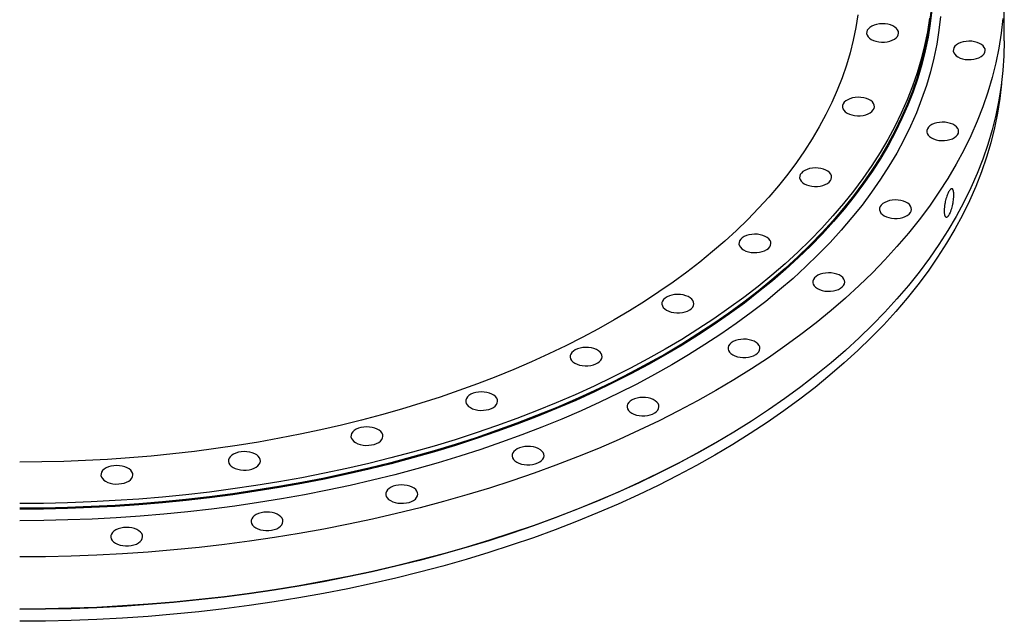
# Model space of a CAD drawing. Header units: millimetres. Extents: x -300 to 6113, y 4915 to 9606.
# Tile 5 of 6: x 3889 to 4566, y 6758 to 7172. Entities that reach past the tile are written whole.
import ezdxf

# ---------------------------------------------------------------- set-up
doc = ezdxf.new("R2010")
doc.units = ezdxf.units.MM
doc.header["$LTSCALE"] = 20

msp = doc.modelspace()

# ---------------------------------------------------------------- linework, layer by layer
at = {"color": 7, "linetype": 'Continuous', "lineweight": 25}
for p, q in [((4566.4, 7157.52), (4566.4, 7193.45)), ((4367.33, 6880.6), (4368.04, 6881.01))]:
    msp.add_line(p, q, dxfattribs=at)
at = {"color": 7, "linetype": 'Continuous', "lineweight": 25, "flags": 128}
for points in [[(4516.04, 7179.38), (4514.96, 7169.91), (4513.46, 7160.46), (4511.53, 7151.03), (4509.17, 7141.64), (4506.38, 7132.28), (4503.17, 7122.98), (4499.55, 7113.72), (4495.5, 7104.52), (4491.04, 7095.39), (4486.16, 7086.32), (4480.88, 7077.33), (4475.19, 7068.43), (4469.09, 7059.61), (4462.6, 7050.89), (4455.72, 7042.28), (4448.45, 7033.76), (4440.79, 7025.36), (4432.76, 7017.08), (4424.36, 7008.93), (4415.58, 7000.9), (4406.45, 6993.01), (4396.96, 6985.26), (4387.12, 6977.65), (4376.95, 6970.2), (4366.43, 6962.9), (4355.59, 6955.77), (4344.43, 6948.8), (4332.96, 6942), (4321.18, 6935.38), (4309.11, 6928.93), (4296.75, 6922.68), (4284.11, 6916.61), (4271.2, 6910.73), (4258.03, 6905.05), (4244.6, 6899.58), (4230.93, 6894.3), (4217.03, 6889.24), (4202.9, 6884.39), (4188.55, 6879.75), (4174, 6875.33), (4159.26, 6871.13), (4144.33, 6867.16), (4129.22, 6863.41), (4113.95, 6859.89), (4098.53, 6856.61), (4082.96, 6853.56), (4067.26, 6850.74), (4051.44, 6848.17), (4035.5, 6845.83), (4019.47, 6843.74), (4003.34, 6841.89), (3987.14, 6840.28), (3970.87, 6838.92), (3954.54, 6837.8), (3938.17, 6836.93), (3921.76, 6836.31), (3905.34, 6835.94), (3888.9, 6835.81)], [(4516.54, 7178.95), (4515.46, 7169.48), (4513.95, 7160.02), (4512.02, 7150.58), (4509.66, 7141.18), (4506.87, 7131.82), (4503.66, 7122.51), (4500.03, 7113.24), (4495.98, 7104.04), (4491.52, 7094.9), (4486.64, 7085.82), (4481.35, 7076.83), (4475.65, 7067.92), (4469.56, 7059.1), (4463.06, 7050.37), (4456.17, 7041.74), (4448.9, 7033.22), (4441.23, 7024.82), (4433.19, 7016.53), (4424.78, 7008.37), (4416, 7000.33), (4406.86, 6992.44), (4397.36, 6984.68), (4387.52, 6977.07), (4377.33, 6969.61), (4366.81, 6962.31), (4355.96, 6955.17), (4344.8, 6948.19), (4333.31, 6941.39), (4321.53, 6934.76), (4309.45, 6928.31), (4297.08, 6922.05), (4284.43, 6915.97), (4271.5, 6910.09), (4258.32, 6904.41), (4244.88, 6898.93), (4231.2, 6893.65), (4217.29, 6888.58), (4203.15, 6883.73), (4188.79, 6879.09), (4174.23, 6874.66), (4159.47, 6870.46), (4144.53, 6866.49), (4129.41, 6862.74), (4114.13, 6859.22), (4098.7, 6855.93), (4083.11, 6852.88), (4067.4, 6850.06), (4051.57, 6847.48), (4035.62, 6845.14), (4019.57, 6843.05), (4003.43, 6841.19), (3987.22, 6839.58), (3970.93, 6838.22), (3954.59, 6837.11), (3938.21, 6836.24), (3921.79, 6835.61), (3905.35, 6835.24), (3888.9, 6835.12)], [(4465.61, 7175.42), (4464.23, 7166.71), (4462.45, 7158.03), (4460.28, 7149.37), (4457.71, 7140.76), (4454.76, 7132.18), (4451.41, 7123.66), (4447.69, 7115.18), (4443.57, 7106.77), (4439.08, 7098.42), (4434.22, 7090.14), (4428.97, 7081.94), (4423.36, 7073.82), (4417.38, 7065.78), (4411.04, 7057.84), (4404.34, 7050), (4397.29, 7042.27), (4389.89, 7034.64), (4382.15, 7027.12), (4374.07, 7019.73), (4365.65, 7012.46), (4356.91, 7005.32), (4347.85, 6998.31), (4338.48, 6991.45), (4328.79, 6984.73), (4318.81, 6978.15), (4308.53, 6971.73), (4297.96, 6965.47), (4287.11, 6959.37), (4275.99, 6953.44), (4264.6, 6947.67), (4252.96, 6942.08), (4241.07, 6936.67), (4228.93, 6931.44), (4216.56, 6926.39), (4203.97, 6921.53), (4191.16, 6916.87), (4178.15, 6912.4), (4164.93, 6908.13), (4151.53, 6904.06), (4137.95, 6900.19), (4124.19, 6896.53), (4110.28, 6893.08), (4096.21, 6889.84), (4082, 6886.81), (4067.66, 6884), (4053.2, 6881.41), (4038.62, 6879.04), (4023.95, 6876.88), (4009.17, 6874.95), (3994.32, 6873.25), (3979.4, 6871.77), (3964.41, 6870.51), (3949.37, 6869.49), (3934.29, 6868.69), (3919.17, 6868.11), (3904.04, 6867.77), (3888.9, 6867.66)], [(4522.53, 7174.36), (4521.44, 7164.79), (4519.92, 7155.25), (4517.97, 7145.72), (4515.59, 7136.23), (4512.77, 7126.78), (4509.53, 7117.38), (4505.87, 7108.03), (4501.78, 7098.73), (4497.27, 7089.5), (4492.34, 7080.34), (4487, 7071.26), (4481.25, 7062.27), (4475.1, 7053.36), (4468.54, 7044.55), (4461.59, 7035.84), (4454.24, 7027.24), (4446.51, 7018.76), (4438.39, 7010.39), (4429.9, 7002.15), (4421.03, 6994.04), (4411.81, 6986.07), (4402.22, 6978.23), (4392.28, 6970.55), (4382, 6963.02), (4371.38, 6955.65), (4360.42, 6948.44), (4349.15, 6941.4), (4337.56, 6934.53), (4325.66, 6927.84), (4313.46, 6921.33), (4300.97, 6915.01), (4288.2, 6908.87), (4275.16, 6902.94), (4261.85, 6897.2), (4248.28, 6891.67), (4234.47, 6886.34), (4220.42, 6881.22), (4206.15, 6876.32), (4191.65, 6871.63), (4176.95, 6867.17), (4162.06, 6862.93), (4146.97, 6858.91), (4131.71, 6855.13), (4116.28, 6851.57), (4100.7, 6848.25), (4084.97, 6845.17), (4069.11, 6842.33), (4053.12, 6839.73), (4037.02, 6837.37), (4020.82, 6835.25), (4004.53, 6833.38), (3988.16, 6831.75), (3971.72, 6830.38), (3955.22, 6829.25), (3938.68, 6828.37), (3922.1, 6827.75), (3905.51, 6827.37), (3888.9, 6827.24)], [(4514.96, 7173.17), (4513.46, 7163.72), (4511.53, 7154.3), (4509.17, 7144.9), (4506.38, 7135.55), (4503.17, 7126.24), (4499.55, 7116.98), (4495.5, 7107.79), (4491.04, 7098.65), (4486.16, 7089.59), (4480.88, 7080.6), (4475.19, 7071.7), (4469.09, 7062.88), (4462.6, 7054.16), (4455.72, 7045.54), (4448.45, 7037.03), (4440.79, 7028.63), (4432.76, 7020.35), (4424.36, 7012.19), (4415.58, 7004.17), (4406.45, 6996.27), (4396.96, 6988.52), (4387.12, 6980.92), (4376.95, 6973.47), (4366.43, 6966.17), (4355.59, 6959.03), (4344.43, 6952.06), (4332.96, 6945.27), (4321.18, 6938.64), (4309.11, 6932.2), (4296.75, 6925.94), (4284.11, 6919.87), (4271.2, 6914), (4258.03, 6908.32), (4244.6, 6902.84), (4230.93, 6897.57), (4217.03, 6892.5), (4202.9, 6887.65), (4188.55, 6883.01), (4174, 6878.59), (4159.26, 6874.4), (4144.33, 6870.42), (4129.22, 6866.68), (4113.95, 6863.16), (4098.53, 6859.88), (4082.96, 6856.82), (4067.26, 6854.01), (4051.44, 6851.43), (4035.5, 6849.1), (4019.47, 6847), (4003.34, 6845.15), (3987.14, 6843.54), (3970.87, 6842.18), (3954.54, 6841.07), (3938.17, 6840.2), (3921.76, 6839.58), (3905.34, 6839.2), (3888.9, 6839.08)], [(4565.47, 7172.98), (4564.31, 7162.77), (4562.69, 7152.57), (4560.6, 7142.4), (4558.06, 7132.27), (4555.05, 7122.18), (4551.59, 7112.14), (4547.68, 7102.15), (4543.31, 7092.22), (4538.5, 7082.37), (4533.24, 7072.59), (4527.54, 7062.9), (4521.4, 7053.29), (4514.83, 7043.78), (4507.82, 7034.37), (4500.4, 7025.07), (4492.55, 7015.89), (4484.3, 7006.83), (4475.63, 6997.9), (4466.56, 6989.1), (4457.1, 6980.44), (4447.24, 6971.92), (4437.01, 6963.56), (4426.39, 6955.36), (4415.41, 6947.32), (4404.07, 6939.44), (4392.38, 6931.75), (4380.34, 6924.23), (4367.96, 6916.89), (4355.26, 6909.75), (4342.23, 6902.8), (4328.9, 6896.05), (4315.26, 6889.5), (4301.33, 6883.16), (4287.12, 6877.04), (4272.64, 6871.13), (4257.89, 6865.44), (4242.89, 6859.97), (4227.65, 6854.74), (4212.17, 6849.74), (4196.48, 6844.97), (4180.57, 6840.44), (4164.46, 6836.15), (4148.17, 6832.11), (4131.69, 6828.32), (4115.05, 6824.77), (4098.26, 6821.48), (4081.32, 6818.45), (4064.25, 6815.67), (4047.06, 6813.15), (4029.76, 6810.89), (4012.36, 6808.89), (3994.88, 6807.15), (3977.33, 6805.69), (3959.72, 6804.48), (3942.05, 6803.55), (3924.36, 6802.88), (3906.63, 6802.47), (3888.9, 6802.34)], [(4474.86, 7158.51), (4476.38, 7157.78), (4478.09, 7157.22), (4479.95, 7156.84), (4481.9, 7156.66), (4483.87, 7156.69), (4485.8, 7156.92), (4487.63, 7157.34), (4489.3, 7157.95), (4490.76, 7158.71), (4491.95, 7159.62), (4492.85, 7160.63), (4493.42, 7161.72), (4493.64, 7162.86), (4493.51, 7163.99), (4493.02, 7165.09), (4492.21, 7166.13), (4491.08, 7167.07), (4489.69, 7167.87), (4488.07, 7168.52), (4486.27, 7168.99), (4484.36, 7169.27), (4482.39, 7169.35), (4480.43, 7169.22), (4478.55, 7168.89), (4476.79, 7168.37), (4475.22, 7167.68), (4473.89, 7166.84), (4472.84, 7165.88), (4472.11, 7164.82), (4471.71, 7163.71), (4471.67, 7162.57), (4471.97, 7161.45), (4472.63, 7160.37), (4473.6, 7159.38), (4474.86, 7158.51)], [(4566.4, 7157.52), (4566.17, 7147.29), (4565.47, 7137.05), (4564.31, 7126.84), (4562.69, 7116.64), (4560.6, 7106.47), (4558.06, 7096.34), (4555.05, 7086.25), (4551.59, 7076.21), (4547.68, 7066.22), (4543.31, 7056.3), (4538.5, 7046.44), (4533.24, 7036.66), (4527.54, 7026.97), (4521.4, 7017.36), (4514.83, 7007.85), (4507.82, 6998.44), (4500.4, 6989.15), (4492.55, 6979.96), (4484.3, 6970.9), (4475.63, 6961.97), (4466.56, 6953.17), (4457.1, 6944.51), (4447.24, 6936), (4437.01, 6927.63), (4426.39, 6919.43), (4415.41, 6911.39), (4404.07, 6903.52), (4392.38, 6895.82), (4380.34, 6888.3), (4367.96, 6880.97), (4355.26, 6873.82), (4342.23, 6866.87), (4328.9, 6860.12), (4315.26, 6853.57), (4301.33, 6847.23), (4287.12, 6841.11), (4272.64, 6835.2), (4257.89, 6829.51), (4242.89, 6824.05), (4227.65, 6818.81), (4212.17, 6813.81), (4196.48, 6809.04), (4180.57, 6804.51), (4164.46, 6800.23), (4148.17, 6796.18), (4131.69, 6792.39), (4115.05, 6788.85), (4098.26, 6785.55), (4081.32, 6782.52), (4064.25, 6779.74), (4047.06, 6777.22), (4029.76, 6774.96), (4012.36, 6772.96), (3994.88, 6771.23), (3977.33, 6769.76), (3959.72, 6768.55), (3942.05, 6767.62), (3924.36, 6766.95), (3906.63, 6766.55), (3888.9, 6766.41)], [(4534.49, 7146.46), (4536, 7145.73), (4537.71, 7145.17), (4539.58, 7144.8), (4541.52, 7144.62), (4543.5, 7144.64), (4545.43, 7144.87), (4547.26, 7145.3), (4548.93, 7145.9), (4550.38, 7146.67), (4551.58, 7147.58), (4552.47, 7148.59), (4553.04, 7149.68), (4553.26, 7150.81), (4553.13, 7151.95), (4552.65, 7153.05), (4551.83, 7154.09), (4550.71, 7155.02), (4549.31, 7155.83), (4547.69, 7156.48), (4545.9, 7156.95), (4543.98, 7157.23), (4542.02, 7157.3), (4540.06, 7157.18), (4538.17, 7156.85), (4536.41, 7156.33), (4534.84, 7155.64), (4533.51, 7154.8), (4532.46, 7153.84), (4531.73, 7152.78), (4531.33, 7151.66), (4531.29, 7150.53), (4531.6, 7149.4), (4532.25, 7148.33), (4533.22, 7147.34), (4534.49, 7146.46)], [(4564.45, 7127.91), (4563.31, 7117.9), (4561.69, 7107.72), (4559.61, 7097.57), (4557.07, 7087.45), (4554.07, 7077.37), (4550.61, 7067.35), (4546.71, 7057.37), (4542.35, 7047.46), (4537.54, 7037.62), (4532.29, 7027.86), (4526.59, 7018.18), (4520.46, 7008.59), (4513.9, 6999.09), (4506.91, 6989.7), (4499.5, 6980.41), (4491.66, 6971.24), (4483.42, 6962.19), (4474.76, 6953.27), (4465.71, 6944.49), (4456.26, 6935.84), (4446.42, 6927.34), (4436.2, 6918.99), (4425.6, 6910.8), (4414.64, 6902.77), (4403.31, 6894.91), (4391.64, 6887.22), (4379.61, 6879.72), (4367.26, 6872.39), (4354.57, 6865.26), (4341.56, 6858.32), (4328.25, 6851.58), (4314.63, 6845.04), (4300.72, 6838.71), (4286.53, 6832.59), (4272.07, 6826.69), (4257.35, 6821.01), (4242.37, 6815.56), (4227.15, 6810.33), (4211.7, 6805.33), (4196.02, 6800.57), (4180.14, 6796.05), (4164.06, 6791.77), (4147.78, 6787.73), (4131.33, 6783.95), (4114.72, 6780.41), (4097.95, 6777.12), (4081.03, 6774.09), (4063.99, 6771.31), (4046.82, 6768.8), (4029.55, 6766.54), (4012.18, 6764.55), (3994.73, 6762.82), (3977.2, 6761.35), (3959.61, 6760.15), (3941.98, 6759.21), (3924.3, 6758.54), (3906.61, 6758.14), (3888.9, 6758.01)], [(4458.26, 7107.85), (4459.77, 7107.12), (4461.49, 7106.56), (4463.35, 7106.19), (4465.3, 7106.01), (4467.27, 7106.03), (4469.2, 7106.26), (4471.03, 7106.69), (4472.7, 7107.29), (4474.16, 7108.06), (4475.35, 7108.96), (4476.25, 7109.98), (4476.81, 7111.07), (4477.04, 7112.2), (4476.9, 7113.34), (4476.42, 7114.44), (4475.61, 7115.48), (4474.48, 7116.41), (4473.09, 7117.22), (4471.47, 7117.87), (4469.67, 7118.34), (4467.76, 7118.62), (4465.79, 7118.69), (4463.83, 7118.56), (4461.94, 7118.24), (4460.19, 7117.72), (4458.62, 7117.03), (4457.29, 7116.19), (4456.24, 7115.23), (4455.5, 7114.17), (4455.11, 7113.05), (4455.06, 7111.92), (4455.37, 7110.79), (4456.02, 7109.72), (4457, 7108.73), (4458.26, 7107.85)], [(4516.22, 7090.72), (4517.73, 7089.99), (4519.44, 7089.43), (4521.31, 7089.06), (4523.25, 7088.88), (4525.23, 7088.9), (4527.16, 7089.13), (4528.99, 7089.55), (4530.66, 7090.16), (4532.11, 7090.93), (4533.31, 7091.83), (4534.2, 7092.85), (4534.77, 7093.94), (4534.99, 7095.07), (4534.86, 7096.21), (4534.38, 7097.31), (4533.56, 7098.35), (4532.44, 7099.28), (4531.04, 7100.09), (4529.42, 7100.74), (4527.63, 7101.21), (4525.71, 7101.48), (4523.75, 7101.56), (4521.79, 7101.43), (4519.9, 7101.11), (4518.14, 7100.59), (4516.57, 7099.9), (4515.24, 7099.06), (4514.19, 7098.1), (4513.46, 7097.04), (4513.06, 7095.92), (4513.02, 7094.79), (4513.33, 7093.66), (4513.98, 7092.59), (4514.95, 7091.6), (4516.22, 7090.72)], [(4428.77, 7059.19), (4430.28, 7058.46), (4431.99, 7057.9), (4433.86, 7057.53), (4435.8, 7057.35), (4437.78, 7057.37), (4439.71, 7057.6), (4441.54, 7058.02), (4443.21, 7058.63), (4444.66, 7059.4), (4445.86, 7060.3), (4446.75, 7061.32), (4447.32, 7062.41), (4447.54, 7063.54), (4447.41, 7064.68), (4446.93, 7065.78), (4446.11, 7066.82), (4444.99, 7067.75), (4443.59, 7068.56), (4441.97, 7069.21), (4440.18, 7069.68), (4438.26, 7069.95), (4436.3, 7070.03), (4434.34, 7069.9), (4432.45, 7069.58), (4430.69, 7069.06), (4429.12, 7068.37), (4427.79, 7067.53), (4426.74, 7066.57), (4426.01, 7065.51), (4425.61, 7064.39), (4425.57, 7063.26), (4425.88, 7062.13), (4426.53, 7061.06), (4427.5, 7060.07), (4428.77, 7059.19)], [(4483.76, 7037.18), (4485.27, 7036.45), (4486.99, 7035.88), (4488.85, 7035.51), (4490.8, 7035.33), (4492.77, 7035.36), (4494.7, 7035.58), (4496.53, 7036.01), (4498.2, 7036.61), (4499.66, 7037.38), (4500.85, 7038.29), (4501.75, 7039.3), (4502.31, 7040.39), (4502.53, 7041.52), (4502.4, 7042.66), (4501.92, 7043.76), (4501.1, 7044.8), (4499.98, 7045.74), (4498.59, 7046.54), (4496.97, 7047.19), (4495.17, 7047.66), (4493.26, 7047.94), (4491.29, 7048.01), (4489.33, 7047.89), (4487.44, 7047.56), (4485.69, 7047.04), (4484.12, 7046.35), (4482.79, 7045.51), (4481.74, 7044.55), (4481, 7043.49), (4480.61, 7042.38), (4480.56, 7041.24), (4480.87, 7040.11), (4481.52, 7039.04), (4482.5, 7038.05), (4483.76, 7037.18)], [(4387.04, 7013.61), (4388.55, 7012.88), (4390.27, 7012.32), (4392.13, 7011.95), (4394.08, 7011.77), (4396.05, 7011.79), (4397.98, 7012.02), (4399.81, 7012.45), (4401.48, 7013.05), (4402.93, 7013.82), (4404.13, 7014.73), (4405.02, 7015.74), (4405.59, 7016.83), (4405.81, 7017.96), (4405.68, 7019.1), (4405.2, 7020.2), (4404.38, 7021.24), (4403.26, 7022.17), (4401.87, 7022.98), (4400.24, 7023.63), (4398.45, 7024.1), (4396.54, 7024.38), (4394.57, 7024.45), (4392.61, 7024.32), (4390.72, 7024), (4388.96, 7023.48), (4387.39, 7022.79), (4386.06, 7021.95), (4385.01, 7020.99), (4384.28, 7019.93), (4383.88, 7018.81), (4383.84, 7017.68), (4384.15, 7016.55), (4384.8, 7015.48), (4385.77, 7014.49), (4387.04, 7013.61)], [(4437.84, 6987.02), (4439.35, 6986.29), (4441.07, 6985.73), (4442.93, 6985.35), (4444.88, 6985.17), (4446.85, 6985.2), (4448.78, 6985.43), (4450.61, 6985.85), (4452.28, 6986.46), (4453.74, 6987.23), (4454.93, 6988.13), (4455.83, 6989.15), (4456.4, 6990.24), (4456.62, 6991.37), (4456.48, 6992.5), (4456, 6993.61), (4455.19, 6994.64), (4454.06, 6995.58), (4452.67, 6996.39), (4451.05, 6997.03), (4449.25, 6997.5), (4447.34, 6997.78), (4445.37, 6997.86), (4443.41, 6997.73), (4441.52, 6997.4), (4439.77, 6996.89), (4438.2, 6996.2), (4436.87, 6995.36), (4435.82, 6994.39), (4435.08, 6993.34), (4434.69, 6992.22), (4434.64, 6991.08), (4434.95, 6989.96), (4435.6, 6988.88), (4436.58, 6987.89), (4437.84, 6987.02)], [(4334.01, 6972.13), (4335.52, 6971.4), (4337.24, 6970.84), (4339.1, 6970.47), (4341.05, 6970.29), (4343.02, 6970.31), (4344.95, 6970.54), (4346.78, 6970.97), (4348.45, 6971.57), (4349.91, 6972.34), (4351.1, 6973.25), (4352, 6974.26), (4352.56, 6975.35), (4352.78, 6976.48), (4352.65, 6977.62), (4352.17, 6978.72), (4351.35, 6979.76), (4350.23, 6980.69), (4348.84, 6981.5), (4347.21, 6982.15), (4345.42, 6982.62), (4343.51, 6982.9), (4341.54, 6982.97), (4339.58, 6982.85), (4337.69, 6982.52), (4335.93, 6982), (4334.36, 6981.31), (4333.03, 6980.47), (4331.98, 6979.51), (4331.25, 6978.45), (4330.85, 6977.34), (4330.81, 6976.2), (4331.12, 6975.07), (4331.77, 6974), (4332.74, 6973.01), (4334.01, 6972.13)], [(4379.49, 6941.38), (4381, 6940.65), (4382.71, 6940.08), (4384.58, 6939.71), (4386.52, 6939.53), (4388.5, 6939.56), (4390.43, 6939.78), (4392.26, 6940.21), (4393.93, 6940.81), (4395.38, 6941.58), (4396.58, 6942.49), (4397.47, 6943.5), (4398.04, 6944.59), (4398.26, 6945.72), (4398.13, 6946.86), (4397.65, 6947.96), (4396.83, 6949), (4395.71, 6949.94), (4394.31, 6950.74), (4392.69, 6951.39), (4390.9, 6951.86), (4388.98, 6952.14), (4387.02, 6952.21), (4385.06, 6952.09), (4383.17, 6951.76), (4381.41, 6951.24), (4379.84, 6950.55), (4378.51, 6949.71), (4377.46, 6948.75), (4376.73, 6947.69), (4376.33, 6946.58), (4376.29, 6945.44), (4376.6, 6944.31), (4377.25, 6943.24), (4378.22, 6942.25), (4379.49, 6941.38)], [(4270.86, 6935.68), (4272.38, 6934.95), (4274.09, 6934.39), (4275.95, 6934.01), (4277.9, 6933.83), (4279.87, 6933.86), (4281.8, 6934.09), (4283.63, 6934.51), (4285.3, 6935.12), (4286.76, 6935.89), (4287.95, 6936.79), (4288.85, 6937.81), (4289.42, 6938.9), (4289.64, 6940.03), (4289.5, 6941.16), (4289.02, 6942.27), (4288.21, 6943.3), (4287.08, 6944.24), (4285.69, 6945.05), (4284.07, 6945.69), (4282.27, 6946.16), (4280.36, 6946.44), (4278.39, 6946.52), (4276.43, 6946.39), (4274.54, 6946.06), (4272.79, 6945.55), (4271.22, 6944.86), (4269.89, 6944.02), (4268.84, 6943.05), (4268.1, 6942), (4267.71, 6940.88), (4267.66, 6939.74), (4267.97, 6938.62), (4268.62, 6937.54), (4269.6, 6936.55), (4270.86, 6935.68)], [(4199.01, 6905.07), (4200.52, 6904.34), (4202.24, 6903.78), (4204.1, 6903.4), (4206.05, 6903.22), (4208.02, 6903.25), (4209.95, 6903.48), (4211.78, 6903.9), (4213.45, 6904.5), (4214.91, 6905.27), (4216.1, 6906.18), (4217, 6907.19), (4217.56, 6908.28), (4217.78, 6909.41), (4217.65, 6910.55), (4217.17, 6911.65), (4216.35, 6912.69), (4215.23, 6913.63), (4213.84, 6914.43), (4212.22, 6915.08), (4210.42, 6915.55), (4208.51, 6915.83), (4206.54, 6915.91), (4204.58, 6915.78), (4202.69, 6915.45), (4200.93, 6914.93), (4199.37, 6914.24), (4198.03, 6913.4), (4196.99, 6912.44), (4196.25, 6911.38), (4195.86, 6910.27), (4195.81, 6909.13), (4196.12, 6908.01), (4196.77, 6906.93), (4197.74, 6905.94), (4199.01, 6905.07)], [(4310, 6901.26), (4311.51, 6900.53), (4313.23, 6899.97), (4315.09, 6899.59), (4317.04, 6899.42), (4319.01, 6899.44), (4320.94, 6899.67), (4322.77, 6900.09), (4324.44, 6900.7), (4325.9, 6901.47), (4327.09, 6902.37), (4327.99, 6903.39), (4328.55, 6904.48), (4328.77, 6905.61), (4328.64, 6906.74), (4328.16, 6907.85), (4327.34, 6908.89), (4326.22, 6909.82), (4324.83, 6910.63), (4323.21, 6911.27), (4321.41, 6911.75), (4319.5, 6912.02), (4317.53, 6912.1), (4315.57, 6911.97), (4313.68, 6911.64), (4311.92, 6911.13), (4310.36, 6910.44), (4309.02, 6909.6), (4307.98, 6908.63), (4307.24, 6907.58), (4306.85, 6906.46), (4306.8, 6905.32), (4307.11, 6904.2), (4307.76, 6903.13), (4308.73, 6902.13), (4310, 6901.26)], [(4120.06, 6880.98), (4121.57, 6880.25), (4123.28, 6879.69), (4125.15, 6879.31), (4127.09, 6879.13), (4129.06, 6879.16), (4131, 6879.39), (4132.83, 6879.81), (4134.5, 6880.42), (4135.95, 6881.18), (4137.15, 6882.09), (4138.04, 6883.1), (4138.61, 6884.19), (4138.83, 6885.33), (4138.7, 6886.46), (4138.22, 6887.57), (4137.4, 6888.6), (4136.28, 6889.54), (4134.88, 6890.34), (4133.26, 6890.99), (4131.47, 6891.46), (4129.55, 6891.74), (4127.59, 6891.82), (4125.63, 6891.69), (4123.74, 6891.36), (4121.98, 6890.84), (4120.41, 6890.16), (4119.08, 6889.31), (4118.03, 6888.35), (4117.3, 6887.29), (4116.9, 6886.18), (4116.86, 6885.04), (4117.17, 6883.92), (4117.82, 6882.84), (4118.79, 6881.85), (4120.06, 6880.98)], [(4367.33, 6880.6), (4367.26, 6880.56), (4354.57, 6873.42), (4341.56, 6866.48), (4328.25, 6859.74), (4314.63, 6853.2), (4300.72, 6846.88), (4286.53, 6840.76), (4272.07, 6834.86), (4257.35, 6829.18), (4242.37, 6823.72), (4227.15, 6818.49), (4211.7, 6813.5), (4196.02, 6808.74), (4180.14, 6804.22), (4164.06, 6799.94), (4147.78, 6795.9), (4131.33, 6792.11), (4114.72, 6788.57), (4097.95, 6785.29), (4081.03, 6782.25), (4063.99, 6779.48), (4046.82, 6776.96), (4029.55, 6774.71), (4012.18, 6772.71), (3994.73, 6770.98), (3977.2, 6769.51), (3959.61, 6768.31), (3941.98, 6767.38), (3924.3, 6766.71), (3906.61, 6766.31), (3888.9, 6766.17)], [(4230.93, 6867.57), (4232.44, 6866.84), (4234.16, 6866.28), (4236.02, 6865.91), (4237.97, 6865.73), (4239.94, 6865.75), (4241.87, 6865.98), (4243.7, 6866.41), (4245.37, 6867.01), (4246.83, 6867.78), (4248.02, 6868.69), (4248.92, 6869.7), (4249.49, 6870.79), (4249.71, 6871.92), (4249.57, 6873.06), (4249.09, 6874.16), (4248.28, 6875.2), (4247.15, 6876.13), (4245.76, 6876.94), (4244.14, 6877.59), (4242.34, 6878.06), (4240.43, 6878.34), (4238.46, 6878.41), (4236.5, 6878.28), (4234.61, 6877.96), (4232.86, 6877.44), (4231.29, 6876.75), (4229.96, 6875.91), (4228.91, 6874.95), (4228.17, 6873.89), (4227.78, 6872.77), (4227.73, 6871.64), (4228.04, 6870.51), (4228.69, 6869.44), (4229.67, 6868.45), (4230.93, 6867.57)], [(4035.76, 6863.95), (4037.28, 6863.22), (4038.99, 6862.66), (4040.85, 6862.28), (4042.8, 6862.11), (4044.77, 6862.13), (4046.71, 6862.36), (4048.54, 6862.78), (4050.21, 6863.39), (4051.66, 6864.16), (4052.86, 6865.06), (4053.75, 6866.08), (4054.32, 6867.17), (4054.54, 6868.3), (4054.41, 6869.43), (4053.92, 6870.54), (4053.11, 6871.58), (4051.99, 6872.51), (4050.59, 6873.32), (4048.97, 6873.96), (4047.18, 6874.43), (4045.26, 6874.71), (4043.3, 6874.79), (4041.34, 6874.66), (4039.45, 6874.33), (4037.69, 6873.82), (4036.12, 6873.13), (4034.79, 6872.29), (4033.74, 6871.32), (4033.01, 6870.27), (4032.61, 6869.15), (4032.57, 6868.01), (4032.88, 6866.89), (4033.53, 6865.82), (4034.5, 6864.82), (4035.76, 6863.95)], [(3948.02, 6854.37), (3949.53, 6853.64), (3951.25, 6853.08), (3953.11, 6852.7), (3955.06, 6852.52), (3957.03, 6852.55), (3958.96, 6852.77), (3960.79, 6853.2), (3962.46, 6853.8), (3963.92, 6854.57), (3965.11, 6855.48), (3966.01, 6856.49), (3966.57, 6857.58), (3966.79, 6858.71), (3966.66, 6859.85), (3966.18, 6860.95), (3965.36, 6861.99), (3964.24, 6862.93), (3962.85, 6863.73), (3961.23, 6864.38), (3959.43, 6864.85), (3957.52, 6865.13), (3955.55, 6865.21), (3953.59, 6865.08), (3951.7, 6864.75), (3949.94, 6864.23), (3948.38, 6863.54), (3947.04, 6862.7), (3946, 6861.74), (3945.26, 6860.68), (3944.87, 6859.57), (3944.82, 6858.43), (3945.13, 6857.31), (3945.78, 6856.23), (3946.75, 6855.24), (3948.02, 6854.37)], [(4144.05, 6841.07), (4145.56, 6840.34), (4147.28, 6839.77), (4149.14, 6839.4), (4151.09, 6839.22), (4153.06, 6839.25), (4154.99, 6839.47), (4156.82, 6839.9), (4158.49, 6840.5), (4159.95, 6841.27), (4161.14, 6842.18), (4162.04, 6843.19), (4162.6, 6844.28), (4162.82, 6845.41), (4162.69, 6846.55), (4162.21, 6847.65), (4161.39, 6848.69), (4160.27, 6849.63), (4158.88, 6850.43), (4157.26, 6851.08), (4155.46, 6851.55), (4153.55, 6851.83), (4151.58, 6851.9), (4149.62, 6851.78), (4147.73, 6851.45), (4145.97, 6850.93), (4144.41, 6850.24), (4143.07, 6849.4), (4142.03, 6848.44), (4141.29, 6847.38), (4140.9, 6846.27), (4140.85, 6845.13), (4141.16, 6844), (4141.81, 6842.93), (4142.78, 6841.94), (4144.05, 6841.07)], [(4051.29, 6822.33), (4052.81, 6821.6), (4054.52, 6821.04), (4056.38, 6820.66), (4058.33, 6820.48), (4060.3, 6820.51), (4062.23, 6820.74), (4064.07, 6821.16), (4065.73, 6821.77), (4067.19, 6822.53), (4068.39, 6823.44), (4069.28, 6824.45), (4069.85, 6825.54), (4070.07, 6826.68), (4069.94, 6827.81), (4069.45, 6828.92), (4068.64, 6829.95), (4067.52, 6830.89), (4066.12, 6831.69), (4064.5, 6832.34), (4062.7, 6832.81), (4060.79, 6833.09), (4058.82, 6833.17), (4056.86, 6833.04), (4054.98, 6832.71), (4053.22, 6832.2), (4051.65, 6831.51), (4050.32, 6830.67), (4049.27, 6829.7), (4048.54, 6828.65), (4048.14, 6827.53), (4048.1, 6826.39), (4048.4, 6825.27), (4049.06, 6824.19), (4050.03, 6823.2), (4051.29, 6822.33)], [(3954.74, 6811.78), (3956.25, 6811.05), (3957.97, 6810.49), (3959.83, 6810.11), (3961.77, 6809.94), (3963.75, 6809.96), (3965.68, 6810.19), (3967.51, 6810.61), (3969.18, 6811.22), (3970.63, 6811.99), (3971.83, 6812.89), (3972.72, 6813.91), (3973.29, 6815), (3973.51, 6816.13), (3973.38, 6817.27), (3972.9, 6818.37), (3972.08, 6819.41), (3970.96, 6820.34), (3969.56, 6821.15), (3967.94, 6821.79), (3966.15, 6822.27), (3964.24, 6822.54), (3962.27, 6822.62), (3960.31, 6822.49), (3958.42, 6822.17), (3956.66, 6821.65), (3955.09, 6820.96), (3953.76, 6820.12), (3952.71, 6819.15), (3951.98, 6818.1), (3951.58, 6816.98), (3951.54, 6815.84), (3951.85, 6814.72), (3952.5, 6813.65), (3953.47, 6812.66), (3954.74, 6811.78)]]:
    msp.add_lwpolyline(points, dxfattribs=at)
at = {"color": 7, "linetype": 'Continuous', "lineweight": 25}
msp.add_open_spline([(4531.63, 7051.4), (4531.63, 7050.86), (4531.61, 7050.3), (4531.55, 7049.41), (4531.53, 7049.11), (4531.47, 7048.49), (4531.43, 7048.18), (4531.31, 7047.23), (4531.21, 7046.59), (4531.04, 7045.63), (4530.98, 7045.3), (4530.84, 7044.66), (4530.77, 7044.34), (4530.55, 7043.4), (4530.39, 7042.78), (4530.13, 7041.89), (4530.04, 7041.59), (4529.85, 7041.03), (4529.66, 7040.48), (4529.46, 7039.96), (4529.25, 7039.47), (4529.15, 7039.22), (4528.83, 7038.54), (4528.62, 7038.13), (4528.3, 7037.6), (4528.19, 7037.43), (4527.97, 7037.13), (4527.86, 7036.99), (4527.54, 7036.62), (4527.33, 7036.44), (4527.03, 7036.25), (4526.93, 7036.2), (4526.73, 7036.14), (4526.64, 7036.13), (4526.36, 7036.13), (4526.19, 7036.19), (4525.87, 7036.45), (4525.73, 7036.64), (4525.55, 7037), (4525.49, 7037.14), (4525.38, 7037.44), (4525.33, 7037.61), (4525.21, 7038.15), (4525.14, 7038.56), (4525.05, 7039.46), (4525.03, 7039.97), (4525.03, 7041.04), (4525.05, 7041.6), (4525.12, 7042.49), (4525.14, 7042.8), (4525.21, 7043.41), (4525.29, 7044.03), (4525.38, 7044.67), (4525.49, 7045.3), (4525.54, 7045.63), (4525.73, 7046.6), (4525.87, 7047.23), (4526.11, 7048.17), (4526.19, 7048.48), (4526.36, 7049.1), (4526.45, 7049.41), (4526.73, 7050.29), (4526.92, 7050.86), (4527.23, 7051.66), (4527.33, 7051.92), (4527.54, 7052.42), (4527.65, 7052.66), (4527.96, 7053.33), (4528.18, 7053.74), (4528.62, 7054.46), (4528.83, 7054.76), (4529.14, 7055.13), (4529.25, 7055.24), (4529.45, 7055.43), (4529.55, 7055.51), (4529.85, 7055.7), (4530.04, 7055.76), (4530.39, 7055.76), (4530.55, 7055.7), (4530.85, 7055.45), (4530.98, 7055.27), (4531.15, 7054.9), (4531.21, 7054.76), (4531.31, 7054.46), (4531.35, 7054.29), (4531.47, 7053.76), (4531.53, 7053.36), (4531.61, 7052.44), (4531.63, 7051.94), (4531.63, 7051.4)], degree=3, knots=[0, 0, 0, 0, 0.03125, 0.03125, 0.046875, 0.046875, 0.0625, 0.0625, 0.09375, 0.09375, 0.109375, 0.109375, 0.125, 0.125, 0.15625, 0.15625, 0.171875, 0.171875, 0.1875, 0.203125, 0.203125, 0.21875, 0.21875, 0.25, 0.25, 0.265625, 0.265625, 0.28125, 0.28125, 0.3125, 0.3125, 0.328125, 0.328125, 0.34375, 0.34375, 0.375, 0.375, 0.40625, 0.40625, 0.421875, 0.421875, 0.4375, 0.4375, 0.46875, 0.46875, 0.5, 0.5, 0.53125, 0.53125, 0.546875, 0.546875, 0.5625, 0.578125, 0.578125, 0.59375, 0.59375, 0.625, 0.625, 0.640625, 0.640625, 0.65625, 0.65625, 0.6875, 0.6875, 0.703125, 0.703125, 0.71875, 0.71875, 0.75, 0.75, 0.78125, 0.78125, 0.796875, 0.796875, 0.8125, 0.8125, 0.84375, 0.84375, 0.875, 0.875, 0.90625, 0.90625, 0.921875, 0.921875, 0.9375, 0.9375, 0.96875, 0.96875, 1, 1, 1, 1], dxfattribs=at)

doc.saveas('drawing.dxf')
